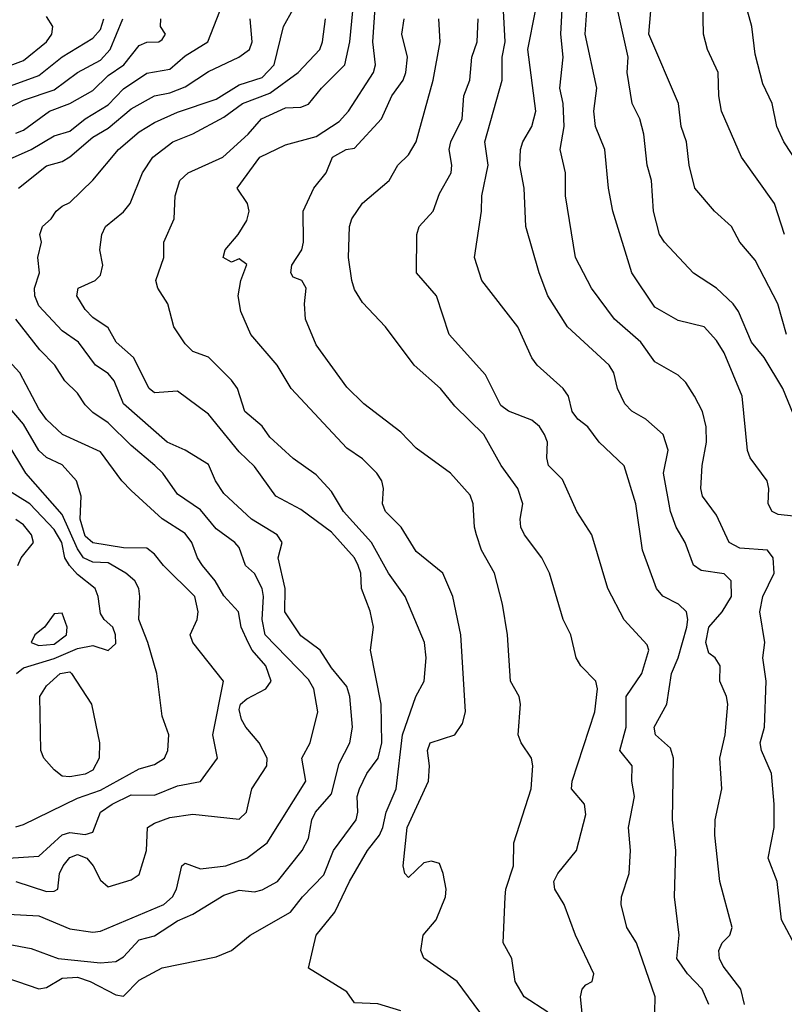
# Model space of a CAD drawing. Header units: metres. Extents: x -51132 to -49532, y -231222 to -229437.
# Tile 9 of 256: x -51041 to -50991, y -231051 to -230987. Entities that reach past the tile are written whole.
import ezdxf

# ---------------------------------------------------------------- set-up
doc = ezdxf.new("R2010")
doc.units = ezdxf.units.M
for name, color, linetype in [('CONTOUR_HALF', 8, 'Continuous'), ('CONTOUR_INDEX', 1, 'Continuous'), ('CONTOUR_INTER', 3, 'Continuous')]:
    doc.layers.add(name, color=color, linetype=linetype)

msp = doc.modelspace()

# ---------------------------------------------------------------- linework, layer by layer
at = {"layer": 'CONTOUR_HALF'}
for points, elevation in [([(-51010.949, -231051.259), (-51012.433, -231049.259), (-51014.58, -231047.754), (-51014.785, -231047.259), (-51014.626, -231046.259), (-51013.779, -231045.259), (-51013.187, -231043.759), (-51013.137, -231043.259), (-51013.325, -231042.259), (-51013.58, -231041.599), (-51014.08, -231041.439), (-51014.58, -231041.548), (-51015.58, -231042.499), (-51015.826, -231042.259), (-51015.93, -231041.759), (-51015.671, -231039.259), (-51014.287, -231036.259), (-51014.223, -231035.259), (-51014.35, -231034.259), (-51014.176, -231033.759), (-51012.58, -231033.241), (-51012.08, -231032.512), (-51011.876, -231031.759), (-51012.183, -231026.759), (-51012.699, -231024.259), (-51013.349, -231022.759), (-51015.08, -231021.344), (-51016.052, -231019.759), (-51017.074, -231018.759), (-51017.272, -231018.259), (-51017.213, -231017.259), (-51017.318, -231016.759), (-51017.641, -231016.259), (-51018.58, -231015.338), (-51019.58, -231014.646), (-51023.206, -231010.759), (-51024.118, -231009.259), (-51025.819, -231007.259), (-51026.479, -231005.759), (-51026.647, -231004.759), (-51026.468, -231003.759), (-51026.08, -231002.717), (-51026.58, -231002.355), (-51027.08, -231002.57), (-51027.616, -231002.259), (-51027.486, -231001.759), (-51026.637, -231000.759), (-51026.08, -230999.866), (-51025.924, -230999.259), (-51026.03, -230998.759), (-51026.707, -230997.759), (-51025.241, -230995.759), (-51023.58, -230994.938), (-51021.58, -230994.401), (-51020.08, -230993.432), (-51019.473, -230992.759), (-51017.862, -230990.259), (-51017.725, -230989.759), (-51017.897, -230988.259), (-51017.656, -230984.759)], 60.5), ([(-50990.58, -231012.462), (-50991.289, -231010.759), (-50992.48, -231008.759), (-50993.321, -231007.759), (-50994.147, -231005.759), (-50994.509, -231005.259), (-50995.594, -231004.259), (-50997.08, -231003.273), (-50998.959, -231001.259), (-50999.278, -231000.759), (-50999.677, -230999.259), (-50999.814, -230997.259), (-51000.088, -230996.259), (-51000.306, -230994.259), (-51000.569, -230993.259), (-51001.071, -230992.259), (-51001.396, -230990.259), (-51001.331, -230989.259), (-51002.308, -230984.759)], 64.5), ([(-50990.315, -231047.259), (-50991.371, -231045.259), (-50991.645, -231042.759), (-50992.24, -231041.259), (-50991.85, -231039.259), (-50991.839, -231037.759), (-50992.019, -231035.759), (-50992.659, -231034.259), (-50992.753, -231033.759), (-50992.458, -231032.759), (-50992.353, -231029.759), (-50992.586, -231028.259), (-50992.443, -231027.259), (-50992.774, -231025.259), (-50992.579, -231024.259), (-50991.845, -231022.759), (-50991.905, -231021.759), (-50992.283, -231021.259), (-50994.08, -231021.129), (-50994.758, -231020.759), (-50995.58, -231018.989), (-50996.495, -231017.759), (-50996.603, -231017.259), (-50996.507, -231015.759), (-50996.243, -231014.259), (-50996.266, -231013.259), (-50996.502, -231012.259), (-50997.005, -231011.259), (-50997.58, -231010.382), (-50998.08, -231009.891), (-50999.58, -231009.044), (-51000.489, -231007.759), (-51002.208, -231006.259), (-51003.712, -231004.259), (-51004.75, -231002.259), (-51005.398, -230998.259), (-51005.395, -230996.759), (-51005.729, -230995.259), (-51005.478, -230993.759), (-51005.547, -230992.259), (-51005.747, -230991.259), (-51005.54, -230989.259), (-51005.694, -230987.759), (-51005.579, -230985.759)], 63.5), ([(-50991.171, -231000.759), (-50991.823, -230998.759), (-50993.962, -230995.759), (-50995.268, -230992.759), (-50995.441, -230991.759), (-50995.484, -230990.259), (-50996.159, -230988.759), (-50996.42, -230987.759), (-50996.464, -230985.759)], 65.5), ([(-50996.079, -231050.759), (-50996.514, -231049.759), (-50997.461, -231048.759), (-50998.152, -231047.759), (-50998.019, -231046.259), (-50998.308, -231043.759), (-50998.225, -231040.759), (-50998.44, -231038.759), (-50998.371, -231034.759), (-50998.58, -231034.122), (-50999.543, -231033.259), (-50999.643, -231032.759), (-50998.818, -231031.259), (-50998.508, -231029.259), (-50998.08, -231028.256), (-50997.519, -231026.259), (-50997.442, -231025.759), (-50997.543, -231025.259), (-50998.063, -231024.759), (-50999.08, -231024.236), (-50999.484, -231023.759), (-51000.399, -231021.259), (-51000.816, -231018.259), (-51001.58, -231015.787), (-51003.201, -231014.259), (-51003.948, -231013.259), (-51004.592, -231012.759), (-51004.954, -231012.259), (-51005.203, -231011.259), (-51005.542, -231010.759), (-51007.222, -231009.259), (-51007.58, -231008.77), (-51008.483, -231006.759), (-51010.815, -231003.759), (-51011.292, -231002.259), (-51010.833, -230999.259), (-51010.815, -230998.259), (-51010.404, -230996.259), (-51010.624, -230994.759), (-51009.507, -230990.759), (-51009.493, -230989.259), (-51009.315, -230988.259), (-51009.422, -230986.259)], 62.5), ([(-51043.58, -230991.896), (-51039.58, -230990.445), (-51038.08, -230989.232), (-51036.08, -230988.031), (-51035.58, -230987.453), (-51035.366, -230986.759)], 56.5), ([(-51042.448, -231048.759), (-51039.58, -231049.744), (-51039.08, -231049.661), (-51038.08, -231049.052), (-51037.08, -231048.969), (-51036.245, -231049.259), (-51034.58, -231050.134), (-51034.08, -231050.212), (-51033.08, -231049.17), (-51031.58, -231048.379), (-51028.08, -231047.652), (-51027.085, -231047.259), (-51025.863, -231046.259), (-51023.253, -231044.759), (-51022.463, -231043.759), (-51021.08, -231042.346), (-51020.458, -231040.759), (-51018.989, -231038.759), (-51018.883, -231038.259), (-51018.916, -231037.259), (-51018.755, -231036.759), (-51018.295, -231035.759), (-51017.544, -231034.759), (-51017.305, -231033.759), (-51017.349, -231031.259), (-51018.047, -231027.759), (-51017.855, -231026.259), (-51018.08, -231025.228), (-51018.638, -231023.759), (-51018.672, -231022.759), (-51018.841, -231022.259), (-51019.08, -231021.756), (-51020.58, -231020.086), (-51022.58, -231018.623), (-51024.188, -231017.759), (-51025.58, -231015.821), (-51026.58, -231014.878), (-51028.58, -231012.436), (-51030.58, -231010.935), (-51032.08, -231011.043), (-51032.419, -231010.759), (-51033.437, -231008.759), (-51034.564, -231007.759), (-51035.08, -231006.833), (-51036.08, -231006.157), (-51036.58, -231005.647), (-51037.128, -231004.759), (-51037.031, -231004.259), (-51035.93, -231003.759), (-51035.58, -231003.404), (-51035.438, -231002.759), (-51035.633, -231001.759), (-51035.504, -231000.759), (-51035.255, -231000.259), (-51034.08, -230999.307), (-51033.655, -230998.759), (-51032.846, -230996.759), (-51032.178, -230995.759), (-51030.881, -230994.759), (-51029.58, -230994.224), (-51027.58, -230993.145), (-51026.371, -230992.259), (-51024.58, -230991.592), (-51022.748, -230990.259), (-51021.333, -230988.759), (-51021.161, -230988.259), (-51020.975, -230986.759)], 59.5), ([(-51041.08, -230994.183), (-51040.58, -230993.99), (-51038.885, -230992.759), (-51037.58, -230992.263), (-51036.08, -230991.418), (-51035.08, -230990.454), (-51034.075, -230989.759), (-51033.08, -230988.494), (-51032.58, -230988.287), (-51031.798, -230988.259), (-51031.58, -230988.105), (-51031.361, -230987.759), (-51031.68, -230987.259), (-51031.657, -230986.759)], 57.5), ([(-51040.913, -230997.759), (-51039.08, -230996.315), (-51038.08, -230996.022), (-51037.58, -230995.729), (-51036.08, -230994.455), (-51035.08, -230993.868), (-51033.58, -230992.622), (-51032.08, -230991.775), (-51031.08, -230991.571), (-51030.08, -230991.18), (-51028.58, -230990.191), (-51026.604, -230989.259), (-51025.917, -230988.759), (-51025.737, -230988.259), (-51025.869, -230986.759)], 58.5), ([(-51004.262, -231051.759), (-51004.408, -231050.259), (-51004.305, -231049.759), (-51004.08, -231049.481), (-51003.664, -231049.259), (-51003.553, -231048.759), (-51004.741, -231046.259), (-51005.47, -231044.259), (-51006.085, -231043.259), (-51006.148, -231042.759), (-51005.887, -231042.259), (-51004.681, -231040.759), (-51004.08, -231038.414), (-51004.146, -231037.759), (-51004.997, -231036.759), (-51004.956, -231036.259), (-51003.48, -231031.759), (-51003.305, -231030.259), (-51003.411, -231029.759), (-51004.389, -231028.759), (-51004.688, -231028.259), (-51005.033, -231026.759), (-51005.55, -231025.759), (-51006.426, -231022.759), (-51006.923, -231021.759), (-51008.051, -231020.259), (-51008.29, -231019.759), (-51008.326, -231019.259), (-51008.153, -231018.259), (-51008.489, -231017.259), (-51009.574, -231015.759), (-51010.689, -231013.759), (-51012.58, -231011.923), (-51013.498, -231010.759), (-51015.224, -231009.259), (-51017.08, -231006.769), (-51018.58, -231005.173), (-51019.08, -231004.348), (-51019.272, -231003.759), (-51019.475, -231002.259), (-51019.417, -231000.259), (-51019.255, -230999.759), (-51018.58, -230998.745), (-51016.842, -230997.259), (-51016.282, -230996.259), (-51015.58, -230995.589), (-51015.089, -230994.759), (-51013.979, -230990.759), (-51013.526, -230988.259), (-51013.613, -230986.759)], 61.5), ([(-51041.58, -231044.883), (-51039.58, -231044.998), (-51037.58, -231045.84), (-51036.08, -231046.055), (-51035.58, -231045.998), (-51031.461, -231044.259), (-51030.906, -231043.759), (-51030.657, -231043.259), (-51030.303, -231041.759), (-51030.08, -231041.576), (-51029.08, -231041.955), (-51027.444, -231041.759), (-51026.08, -231041.248), (-51024.761, -231040.259), (-51022.248, -231036.259), (-51022.502, -231034.759), (-51021.963, -231033.759), (-51021.478, -231031.759), (-51021.723, -231030.259), (-51022.08, -231029.666), (-51024.882, -231026.759), (-51025.077, -231025.759), (-51024.994, -231024.259), (-51025.08, -231023.742), (-51025.58, -231022.781), (-51026.16, -231022.259), (-51026.58, -231021.083), (-51026.849, -231020.759), (-51028.08, -231019.885), (-51029.08, -231018.634), (-51030.58, -231017.635), (-51031.532, -231016.259), (-51032.052, -231015.759), (-51033.58, -231014.474), (-51035.08, -231012.996), (-51036.08, -231012.324), (-51036.58, -231011.832), (-51037.08, -231011.077), (-51037.903, -231010.259), (-51038.544, -231009.259), (-51039.515, -231008.259), (-51041.08, -231006.259)], 58.5), ([(-51041.58, -231041.244), (-51039.58, -231041.13), (-51038.08, -231039.734), (-51037.58, -231039.596), (-51036.58, -231039.723), (-51036.08, -231039.573), (-51035.589, -231038.259), (-51034.834, -231037.759), (-51033.58, -231037.151), (-51032.08, -231037.163), (-51030.58, -231036.56), (-51029.08, -231036.268), (-51027.98, -231034.759), (-51028.291, -231033.259), (-51027.588, -231029.759), (-51029.578, -231027.259), (-51029.763, -231026.759), (-51029.306, -231025.759), (-51029.23, -231025.259), (-51029.458, -231024.259), (-51031.498, -231022.259), (-51032.08, -231021.513), (-51032.58, -231021.128), (-51034.08, -231021.114), (-51036.08, -231020.791), (-51036.58, -231020.343), (-51036.9, -231019.259), (-51036.847, -231017.759), (-51037.135, -231016.759), (-51038.08, -231015.725), (-51039.08, -231015.242), (-51039.58, -231014.794), (-51040.58, -231013.073), (-51041.58, -231011.902)], 57.5), ([(-51041.038, -231029.259), (-51040.58, -231028.89), (-51038.58, -231028.291), (-51037.08, -231027.648), (-51036.08, -231027.456), (-51035.08, -231027.782), (-51034.58, -231027.316), (-51034.6, -231026.759), (-51034.778, -231026.259), (-51035.341, -231025.759), (-51035.58, -231025.37), (-51035.737, -231024.259), (-51035.936, -231023.759), (-51037.08, -231022.842), (-51037.603, -231022.259), (-51037.887, -231021.759), (-51038.1, -231020.759), (-51038.58, -231019.916), (-51040.18, -231018.259), (-51041.763, -231017.259)], 56.5)]:
    msp.add_lwpolyline(points, dxfattribs=dict(at, elevation=elevation))
at = {"layer": 'CONTOUR_INDEX'}
for points, elevation in [([(-51016.08, -231051.164), (-51017.58, -231050.72), (-51019.08, -231050.651), (-51019.58, -231049.941), (-51022.08, -231048.391), (-51021.58, -231046.259), (-51020.375, -231044.759), (-51019.417, -231042.759), (-51018.247, -231040.759), (-51017.461, -231039.759), (-51017.246, -231039.259), (-51017.034, -231038.259), (-51016.391, -231036.759), (-51015.97, -231033.259), (-51015.114, -231030.759), (-51014.56, -231029.759), (-51014.434, -231028.259), (-51014.552, -231027.259), (-51015.793, -231024.259), (-51016.888, -231022.759), (-51017.985, -231020.759), (-51019.812, -231018.759), (-51020.58, -231017.444), (-51021.58, -231016.376), (-51023.08, -231015.312), (-51024.58, -231013.925), (-51025.08, -231013.22), (-51026.215, -231012.259), (-51026.688, -231010.759), (-51027.08, -231010.232), (-51028.58, -231008.735), (-51029.58, -231008.37), (-51030.08, -231007.865), (-51030.83, -231006.759), (-51031.205, -231005.259), (-51031.861, -231004.259), (-51031.982, -231003.759), (-51031.468, -231002.259), (-51031.471, -231001.259), (-51030.804, -230999.759), (-51030.735, -230998.259), (-51030.44, -230997.259), (-51029.898, -230996.759), (-51027.64, -230995.759), (-51025.984, -230994.259), (-51025.127, -230993.259), (-51023.58, -230992.556), (-51022.58, -230992.506), (-51022.08, -230992.315), (-51021.234, -230991.259), (-51019.721, -230989.759), (-51019.403, -230988.259), (-51019.198, -230986.259)], 60), ([(-50991.037, -231007.259), (-50991.601, -231005.259), (-50993.08, -231002.444), (-50994.08, -231001.259), (-50994.614, -231000.259), (-50995.716, -230999.259), (-50996.991, -230997.759), (-50997.353, -230996.259), (-50997.53, -230994.759), (-50997.879, -230993.759), (-50998.06, -230992.259), (-50999.973, -230987.759), (-50999.841, -230986.259)], 65)]:
    msp.add_lwpolyline(points, dxfattribs=dict(at, elevation=elevation))
at = {"layer": 'CONTOUR_INTER'}
for points, elevation in [([(-51042.08, -230996.149), (-51040.08, -230995.242), (-51038.58, -230994.371), (-51037.58, -230994.056), (-51036.58, -230993.253), (-51035.08, -230992.359), (-51034.08, -230991.32), (-51032.58, -230990.297), (-51031.08, -230990.034), (-51030.08, -230989.174), (-51028.615, -230988.259), (-51027.258, -230984.759)], 58), ([(-51042.58, -230990.206), (-51040.58, -230989.468), (-51039.086, -230988.259), (-51038.742, -230987.759), (-51038.686, -230987.259), (-51039.08, -230986.61)], 56), ([(-51041.58, -231046.833), (-51040.08, -231047.108), (-51038.323, -231047.759), (-51035.58, -231048.051), (-51034.58, -231047.966), (-51034.08, -231047.663), (-51033.08, -231046.563), (-51032.08, -231046.295), (-51030.58, -231045.321), (-51029.58, -231044.893), (-51027.58, -231043.657), (-51026.58, -231043.327), (-51025.58, -231043.441), (-51025.08, -231043.315), (-51024.08, -231042.774), (-51022.481, -231040.759), (-51022.08, -231039.971), (-51021.866, -231038.759), (-51021.612, -231038.259), (-51020.58, -231037.088), (-51020.08, -231035.104), (-51019.391, -231033.759), (-51019.213, -231032.759), (-51019.394, -231030.759), (-51019.58, -231030.102), (-51020.58, -231028.895), (-51021.32, -231027.759), (-51022.58, -231026.811), (-51023.605, -231025.259), (-51023.582, -231023.759), (-51024.043, -231021.759), (-51023.777, -231020.759), (-51024.113, -231020.259), (-51025.776, -231019.259), (-51027.58, -231017.574), (-51028.121, -231016.759), (-51028.58, -231015.704), (-51030.085, -231014.759), (-51031.256, -231014.259), (-51034.08, -231011.761), (-51034.687, -231010.259), (-51035.08, -231009.796), (-51035.914, -231009.259), (-51037.019, -231007.759), (-51038.08, -231007.024), (-51039.58, -231005.403), (-51039.849, -231004.759), (-51039.864, -231004.259), (-51039.545, -231003.259), (-51039.651, -231002.259), (-51039.412, -231001.259), (-51039.518, -231000.759), (-51039.348, -231000.259), (-51038.784, -230999.759), (-51038.451, -230999.259), (-51038.08, -230998.919), (-51037.58, -230998.694), (-51036.08, -230997.234), (-51034.408, -230995.259), (-51033.08, -230994.098), (-51032.08, -230993.505), (-51030.58, -230992.817), (-51028.08, -230991.993), (-51026.58, -230991.048), (-51025.08, -230990.571), (-51024.305, -230989.759), (-51023.7, -230987.259), (-51023.08, -230986.145)], 59), ([(-50993.761, -231050.759), (-50994.005, -231049.759), (-50995.142, -231048.259), (-50995.386, -231047.759), (-50995.424, -231047.259), (-50995.216, -231046.759), (-50994.723, -231046.259), (-50994.572, -231045.759), (-50995.364, -231042.759), (-50995.703, -231039.759), (-50995.668, -231038.759), (-50995.23, -231036.759), (-50995.372, -231034.759), (-50995.02, -231033.259), (-50994.857, -231031.259), (-50994.933, -231030.759), (-50995.369, -231029.759), (-50995.338, -231028.759), (-50995.661, -231028.259), (-50996.08, -231027.943), (-50996.279, -231027.259), (-50996.086, -231026.259), (-50995.216, -231025.259), (-50994.616, -231024.259), (-50994.642, -231023.259), (-50995.08, -231022.789), (-50996.58, -231022.577), (-50997.08, -231022.235), (-50997.617, -231020.759), (-50998.199, -231019.759), (-50998.582, -231018.759), (-50999.019, -231016.259), (-50998.722, -231014.759), (-50999.038, -231013.759), (-51000.177, -231012.759), (-51001.08, -231012.229), (-51001.527, -231011.759), (-51002.019, -231010.759), (-51002.259, -231009.759), (-51002.563, -231009.259), (-51005.253, -231006.759), (-51006.531, -231004.759), (-51007.099, -231003.259), (-51007.969, -231000.259), (-51008.083, -230997.759), (-51008.348, -230996.259), (-51008.312, -230995.259), (-51008.169, -230994.759), (-51007.567, -230993.759), (-51007.309, -230992.759), (-51007.833, -230988.759), (-51007.328, -230986.259)], 63), ([(-50990.58, -231019.06), (-50991.58, -231018.935), (-50991.979, -231018.759), (-50992.232, -231018.259), (-50992.18, -231017.259), (-50992.294, -231016.759), (-50993.404, -231015.259), (-50993.58, -231014.798), (-50993.915, -231011.259), (-50995.08, -231008.461), (-50995.58, -231007.645), (-50996.386, -231006.759), (-50998.08, -231006.352), (-50999.58, -231005.482), (-51001.079, -231003.259), (-51002.311, -230999.259), (-51002.591, -230997.759), (-51002.843, -230995.259), (-51003.447, -230993.759), (-51003.556, -230992.759), (-51003.349, -230991.259), (-51004.107, -230987.759), (-51004.006, -230986.259)], 64), ([(-50990.209, -230996.259), (-50991.222, -230994.759), (-50991.664, -230993.759), (-50991.967, -230992.259), (-50992.58, -230990.984), (-50993.08, -230989.059), (-50993.284, -230987.259), (-50993.564, -230986.259)], 66), ([(-51042.032, -230992.759), (-51040.58, -230992.047), (-51038.58, -230991.375), (-51037.072, -230990.259), (-51035.58, -230989.46), (-51034.952, -230988.759), (-51034.131, -230986.759)], 57), ([(-51006.546, -231051.259), (-51008.067, -231050.259), (-51008.659, -231049.259), (-51008.878, -231047.759), (-51009.436, -231046.759), (-51009.308, -231043.759), (-51009.254, -231043.259), (-51008.757, -231041.759), (-51008.744, -231040.259), (-51007.62, -231036.759), (-51007.514, -231035.259), (-51007.592, -231034.759), (-51008.277, -231033.759), (-51008.46, -231033.259), (-51008.315, -231031.259), (-51008.406, -231030.759), (-51008.953, -231029.759), (-51009.159, -231026.759), (-51009.486, -231024.759), (-51010.007, -231022.759), (-51010.834, -231021.259), (-51011.167, -231020.259), (-51011.305, -231019.759), (-51011.375, -231018.259), (-51011.58, -231017.695), (-51012.848, -231016.259), (-51015.08, -231014.649), (-51016.08, -231013.602), (-51018.473, -231011.759), (-51019.58, -231010.676), (-51021.58, -231007.933), (-51022.27, -231006.259), (-51022.334, -231005.259), (-51022.238, -231004.259), (-51022.508, -231003.759), (-51023.08, -231003.532), (-51023.225, -231003.259), (-51023.152, -231002.759), (-51022.504, -231001.759), (-51022.405, -231001.259), (-51022.429, -230999.259), (-51021.724, -230997.759), (-51020.927, -230996.759), (-51020.518, -230995.759), (-51019.621, -230995.259), (-51019.08, -230995.162), (-51017.333, -230993.259), (-51016.658, -230991.759), (-51015.922, -230990.759), (-51015.754, -230990.259), (-51015.639, -230989.259), (-51016.016, -230987.759), (-51015.858, -230986.759)], 61), ([(-50999.579, -231051.259), (-50999.558, -231050.259), (-51000.788, -231046.759), (-51001.404, -231045.759), (-51001.771, -231044.259), (-51001.763, -231043.759), (-51001.246, -231042.259), (-51001.168, -231040.759), (-51001.298, -231039.259), (-51000.91, -231037.259), (-51001.092, -231036.259), (-51001.054, -231035.259), (-51001.869, -231034.259), (-51001.442, -231032.759), (-51001.461, -231030.759), (-51000.426, -231029.259), (-50999.975, -231027.759), (-51000.08, -231027.407), (-51001.58, -231025.782), (-51002.636, -231023.759), (-51003.683, -231020.259), (-51004.649, -231018.759), (-51005.58, -231016.682), (-51006.498, -231015.759), (-51006.61, -231015.259), (-51006.557, -231014.259), (-51006.751, -231013.759), (-51007.08, -231013.237), (-51007.58, -231012.811), (-51009.08, -231012.246), (-51009.58, -231011.862), (-51010.58, -231009.875), (-51012.953, -231007.259), (-51013.766, -231004.759), (-51015.071, -231003.259), (-51015.037, -231000.759), (-51014.895, -231000.259), (-51013.973, -230999.259), (-51013.58, -230998.103), (-51012.816, -230996.759), (-51012.774, -230996.259), (-51012.941, -230995.259), (-51012.827, -230994.759), (-51012.105, -230993.259), (-51011.997, -230991.759), (-51011.597, -230990.759), (-51011.479, -230989.259), (-51011.123, -230988.259), (-51011.05, -230986.759)], 62), ([(-51041.08, -231042.765), (-51039.08, -231043.413), (-51038.58, -231043.397), (-51038.361, -231043.259), (-51038.239, -231042.259), (-51038.014, -231041.759), (-51037.58, -231041.201), (-51037.08, -231041.018), (-51036.466, -231041.259), (-51036.059, -231041.759), (-51035.58, -231042.69), (-51035.08, -231043.105), (-51033.58, -231042.655), (-51033.08, -231042.32), (-51032.596, -231040.759), (-51032.533, -231039.259), (-51032.08, -231038.975), (-51031.08, -231038.609), (-51029.58, -231038.394), (-51026.58, -231038.718), (-51026.093, -231038.259), (-51025.763, -231036.759), (-51024.792, -231035.259), (-51024.764, -231034.759), (-51025.289, -231033.759), (-51026.142, -231032.759), (-51026.426, -231032.259), (-51026.58, -231031.599), (-51026.491, -231031.259), (-51026.08, -231030.901), (-51024.844, -231030.259), (-51024.51, -231029.759), (-51024.838, -231028.759), (-51025.729, -231027.759), (-51025.996, -231027.259), (-51026.443, -231026.259), (-51026.613, -231025.259), (-51027.58, -231024.234), (-51028.127, -231023.259), (-51028.953, -231022.259), (-51029.274, -231021.759), (-51029.648, -231020.759), (-51030.08, -231020.18), (-51031.58, -231019.233), (-51033.58, -231017.384), (-51034.189, -231016.759), (-51035.58, -231014.879), (-51038.057, -231013.759), (-51039.08, -231012.774), (-51039.58, -231012.089), (-51040.825, -231009.759), (-51042.08, -231008.395)], 58), ([(-51041.08, -231039.218), (-51040.58, -231039.073), (-51037.08, -231037.367), (-51035.58, -231036.835), (-51033.08, -231035.461), (-51032.08, -231035.172), (-51031.418, -231034.759), (-51031.219, -231034.259), (-51031.147, -231033.259), (-51031.58, -231032.037), (-51031.921, -231029.259), (-51032.503, -231027.259), (-51033.094, -231025.759), (-51033.019, -231024.259), (-51033.093, -231023.759), (-51033.342, -231023.259), (-51033.926, -231022.759), (-51035.08, -231022.086), (-51036.08, -231022.031), (-51036.675, -231021.759), (-51037.08, -231021.184), (-51038.08, -231018.951), (-51040.434, -231016.259), (-51041.648, -231014.259)], 57), ([(-51040.959, -231022.259), (-51040.741, -231021.759), (-51039.936, -231020.759), (-51040.072, -231020.259), (-51040.58, -231019.612), (-51041.08, -231019.268)], 56), ([(-51038.58, -231025.39), (-51039.228, -231026.259), (-51039.836, -231026.759), (-51040.077, -231027.259), (-51039.58, -231027.447), (-51038.58, -231027.352), (-51037.794, -231026.759), (-51037.741, -231026.259), (-51038.08, -231025.343), (-51038.58, -231025.39)], 56), ([(-51038.195, -231029.259), (-51037.58, -231029.148), (-51037.457, -231029.259), (-51036.157, -231031.259), (-51035.649, -231033.759), (-51035.674, -231034.759), (-51036.08, -231035.538), (-51036.58, -231035.792), (-51037.58, -231035.978), (-51038.08, -231035.933), (-51038.58, -231035.53), (-51039.26, -231034.759), (-51039.457, -231034.259), (-51039.52, -231030.759), (-51039.08, -231030.061), (-51038.195, -231029.259)], 57)]:
    msp.add_lwpolyline(points, dxfattribs=dict(at, elevation=elevation))

doc.saveas('drawing.dxf')
